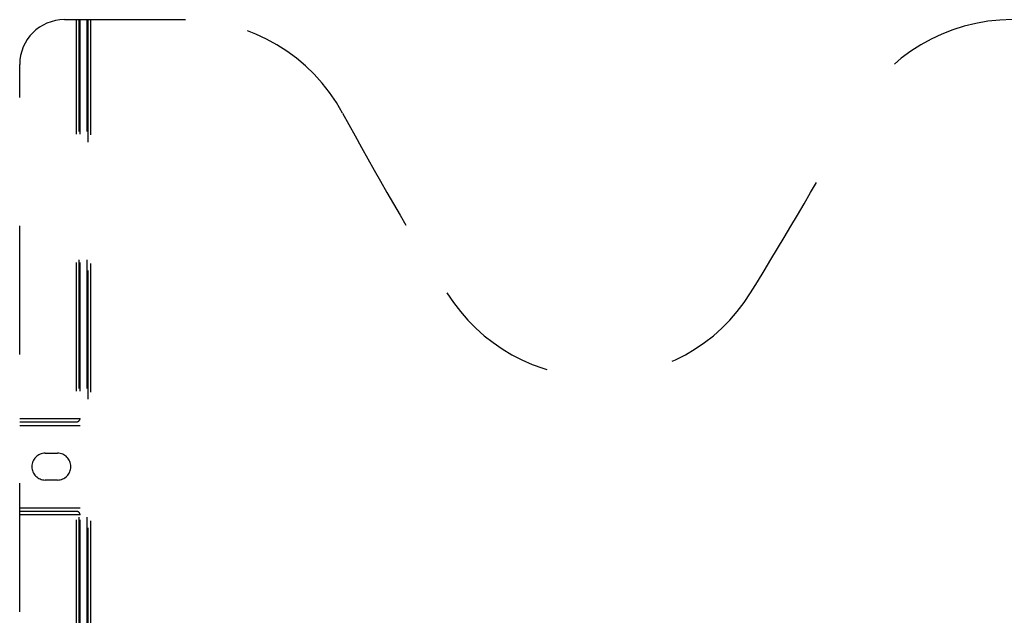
# Model space of a CAD drawing. Header units: inches. Extents: x 0 to 262, y 0 to 169.
# Tile 78 of 256: x 100 to 111.02, y 55.89 to 62.55. Entities that reach past the tile are written whole.
import ezdxf

# ---------------------------------------------------------------- set-up
doc = ezdxf.new("R2010")
doc.units = ezdxf.units.IN
doc.header["$LTSCALE"] = 14.384615
doc.header["$MEASUREMENT"] = 0
doc.linetypes.add('HIDDEN', pattern=[0.2, 0.1, -0.1])
doc.layers.add('RIGHTHAND_DOOR_ASSEMBLY', color=7, linetype='CONTINUOUS')

msp = doc.modelspace()

# ---------------------------------------------------------------- linework, layer by layer
at = {"layer": 'RIGHTHAND_DOOR_ASSEMBLY', "color": 8, "linetype": 'HIDDEN'}
for p, q in [((100.503, 62.551), (101.858, 62.551)), ((100.638, 52.641), (100.638, 62.551)), ((100.668, 52.671), (100.668, 62.551)), ((100.678, 52.641), (100.678, 62.551)), ((100.758, 52.671), (100.758, 62.551)), ((100.768, 52.551), (100.768, 62.551)), ((100.798, 52.631), (100.798, 62.551)), ((100.003, 53.051), (100.003, 62.051)), ((100.003, 58.091), (100.678, 58.091)), ((100.003, 58.051), (100.638, 58.051)), ((100.003, 58.011), (100.678, 58.011)), ((100.289, 57.701), (100.426, 57.701)), ((100.426, 57.401), (100.289, 57.401)), ((100.003, 57.091), (100.678, 57.091)), ((100.638, 57.051), (100.003, 57.051)), ((100.678, 57.011), (100.003, 57.011))]:
    msp.add_line(p, q, dxfattribs=at)
for centre, radius, start, end in [((100.503, 62.051), 0.5, 90, 180), ((101.858, 60.551), 2, 28.4813, 90), ((111.108, 60.551), 2, 90, 151.5187), ((138.166, 80.249), 39.307, 208.4813, 211.8705), ((74.8, 80.249), 39.307, 328.1295, 331.5187), ((106.483, 60.551), 2, 211.8705, 328.1295), ((100.638, 58.091), 0.04, 270, 360), ((100.289, 57.551), 0.15, 90, 270), ((100.426, 57.551), 0.15, 270, 90), ((100.638, 57.011), 0.04, 0, 90)]:
    msp.add_arc(centre, radius, start, end, dxfattribs=at)

doc.saveas('drawing.dxf')
